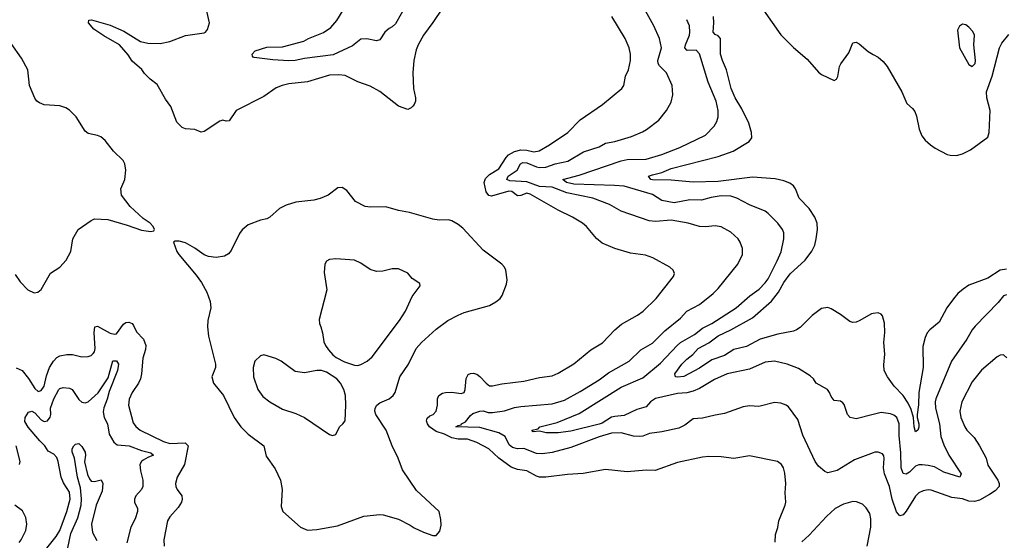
# Model space of a CAD drawing. Header units: inches. Extents: x 1245430 to 1420861, y 606325 to 671315.
# Tile 100 of 256: x 1304553 to 1310836, y 654247 to 657570. Entities that reach past the tile are written whole.
import ezdxf

# ---------------------------------------------------------------- set-up
doc = ezdxf.new("R2010")
doc.units = ezdxf.units.IN
doc.header["$MEASUREMENT"] = 0
doc.layers.add('B3605', color=7, linetype='Continuous')
doc.layers.add('B3615', color=7, linetype='Continuous')

msp = doc.modelspace()

# ---------------------------------------------------------------- linework, layer by layer
at = {"layer": 'B3605', "color": 5}
for points, elevation in [([(1307250, 657642.6), (1307190, 657551.1), (1307128.8, 657470), (1307095.8, 657410), (1307083.4, 657376.6), (1307067.4, 657310), (1307060.9, 657230), (1307065.4, 657130), (1307078.9, 657070), (1307078.4, 657050), (1307070.9, 657029.1), (1307061.8, 657018.2), (1307050, 657006.6), (1307030, 656997), (1306970, 657017.4), (1306850, 657111.4), (1306790, 657145.7), (1306710, 657173.6), (1306630, 657213.4), (1306590, 657217.4), (1306530, 657215.3), (1306390, 657173.9), (1306270, 657159.6), (1306228.4, 657150), (1306190, 657135), (1306110, 657079.8), (1305934.8, 656990), (1305890, 656924), (1305870, 656922), (1305850, 656929), (1305830, 656922), (1305730, 656855.6), (1305710, 656852), (1305669.5, 656869.5), (1305610, 656872.7), (1305590, 656881.2), (1305555.6, 656915.6), (1305516.6, 657016.6), (1305482.8, 657062.8), (1305430, 657155.1), (1305386, 657190), (1305350, 657226), (1305331.9, 657251.9), (1305270, 657304), (1305246.1, 657346.1), (1305189.8, 657410), (1305090, 657466.3), (1305026.9, 657510), (1304991.9, 657550), (1304993.6, 657566.4), (1305010.9, 657569.1), (1305130, 657534.6), (1305217.5, 657497.5), (1305324.9, 657430), (1305370, 657419.6), (1305450, 657418), (1305510, 657430.2), (1305610, 657469), (1305730, 657484.9), (1305739, 657490), (1305751.9, 657508.1), (1305765.2, 657550), (1305736.9, 657670)], 880), ([(1307024.3, 657670), (1306950, 657543.5), (1306930, 657523.5), (1306910, 657514.3), (1306883.1, 657490), (1306850, 657441.2), (1306830, 657435.1), (1306767.3, 657447.2), (1306730, 657444.7), (1306676.3, 657403.7), (1306553.6, 657346.4), (1306370, 657323.1), (1306310, 657308.5), (1306270, 657306.2), (1306167.5, 657312.5), (1306050, 657328.2), (1306042, 657330), (1306038, 657338), (1306037, 657350), (1306056, 657370), (1306130, 657395), (1306230, 657396.5), (1306366.3, 657433.7), (1306395.8, 657450), (1306492, 657488), (1306539.1, 657520.9), (1306576, 657564), (1306616.8, 657630)], 860), ([(1309298.9, 657630), (1309410, 657472.9), (1309490, 657391.5), (1309577.5, 657317.5), (1309650, 657235.5), (1309670, 657220.5), (1309750, 657180.7), (1309764, 657190), (1309773.1, 657206.9), (1309785.1, 657270), (1309792.9, 657287.1), (1309842.7, 657357.3), (1309870, 657421), (1309890, 657427.3), (1309910, 657416.3), (1309966.7, 657366.7), (1310000, 657347.7)], 820), ([(1309374.6, 654234.6), (1309376.3, 654283.7), (1309390.7, 654329.3), (1309397.7, 654370), (1309437.6, 654470), (1309441.1, 654490), (1309438.5, 654550), (1309442.6, 654610), (1309434.6, 654674.6), (1309426, 654710), (1309415.1, 654730), (1309389, 654750), (1309210, 654785.6), (1309110, 654769.6), (1309030, 654779.6), (1308950, 654781.3), (1308910, 654778), (1308750, 654742.6), (1308607, 654693), (1308550, 654694), (1308430, 654683.8), (1308290, 654698.9), (1308147.6, 654672.4), (1308047.6, 654667.6), (1307910, 654649.8), (1307870, 654649.8), (1307850, 654655.6), (1307790, 654689.7), (1307730, 654698.2), (1307690, 654712.9), (1307611, 654771), (1307545.7, 654830), (1307469.7, 654870), (1307410, 654891.4), (1307350, 654892.8), (1307310, 654901.4), (1307263.2, 654923.2), (1307210, 654940.3), (1307168.4, 654970), (1307154.6, 654990), (1307148.8, 655010), (1307153.1, 655026.9), (1307170, 655040.6), (1307191.9, 655050), (1307209.8, 655070), (1307219.1, 655110), (1307219.3, 655150), (1307227.3, 655170), (1307250, 655185.2), (1307270, 655190.8), (1307310, 655192), (1307370, 655183.2), (1307390, 655189.2), (1307396.5, 655210), (1307401.5, 655278.5), (1307415.2, 655304.8), (1307430, 655312.1), (1307447.2, 655312.8), (1307470, 655306.5), (1307490, 655293), (1307530, 655249.1), (1307550, 655233.6), (1307570, 655232.2), (1307630, 655245), (1307770, 655263.2), (1307870, 655286.7), (1307950, 655296.9), (1307990, 655312.9), (1308090, 655372.9), (1308197.3, 655462.7), (1308272.9, 655507.1), (1308349.7, 655590), (1308393.1, 655626.9), (1308495.3, 655684.7), (1308530.6, 655709.4), (1308614.3, 655790), (1308724.5, 655930), (1308731.8, 655950), (1308722.7, 655970), (1308701.2, 655990), (1308593.2, 656050), (1308546.1, 656066.1), (1308450, 656080.5), (1308350, 656108.2), (1308270, 656143), (1308233, 656173), (1308169.6, 656250), (1308145.1, 656270), (1308080.7, 656310), (1307990, 656353.1), (1307810, 656456.9), (1307790, 656461.9), (1307750, 656446.5), (1307730, 656445.7), (1307693.9, 656473.9), (1307674.9, 656474.9), (1307563.3, 656443.3), (1307546.6, 656446.6), (1307529.5, 656470), (1307517.6, 656530), (1307524.3, 656555.7), (1307550, 656582.2), (1307610, 656618.4), (1307656.5, 656690), (1307672.8, 656707.2), (1307710, 656729.1), (1307750, 656738.6), (1307790, 656736.5), (1307833.3, 656726.7), (1307868.2, 656731.8), (1307934.7, 656770), (1308050, 656848.9), (1308129.7, 656930), (1308271.6, 657028.4), (1308394.5, 657130), (1308407.3, 657150), (1308419.7, 657210), (1308437.6, 657250), (1308450.9, 657310), (1308450.9, 657350), (1308441, 657390), (1308416.9, 657450), (1308332.4, 657590)], 880), ([(1310000, 654805.9), (1309879.7, 654760.3), (1309770, 654692.8), (1309710, 654677.2), (1309690, 654685.2), (1309650, 654718.9), (1309628.5, 654750), (1309550, 654918.4), (1309517.8, 655017.8), (1309459, 655099), (1309444.5, 655110), (1309410, 655121.8), (1309370, 655126.4), (1309270, 655101.6), (1309210, 655104.7), (1309170, 655098.5), (1309050, 655055.1), (1308990, 655046.2), (1308910, 655025.3), (1308850, 655021.8), (1308798.3, 654981.7), (1308758.1, 654961.9), (1308650, 654939.1), (1308571, 654929), (1308528.9, 654911.1), (1308510, 654908.5), (1308470, 654912.4), (1308390, 654931.7), (1308330, 654930.5), (1308250, 654907.4), (1308070, 654838.5), (1307950, 654807.5), (1307890, 654798.8), (1307850, 654799.9), (1307770, 654832.3), (1307730, 654831.1), (1307698.3, 654838.3), (1307675.8, 654855.8), (1307650.6, 654910), (1307610, 654932.6), (1307490, 654965.9), (1307336, 654970), (1307350, 654979.3), (1307370, 654984), (1307373, 654990), (1307398, 655002), (1307430, 655043.5), (1307444.9, 655055.1), (1307490, 655071.1), (1307510, 655072.2), (1307543.3, 655063.3), (1307570, 655062.2), (1307647.3, 655072.7), (1307710, 655094), (1307750, 655101.5), (1307950, 655118), (1308030, 655141.4), (1308130, 655195.5), (1308249.8, 655270), (1308310, 655315), (1308442, 655390), (1308517, 655463), (1308590, 655505.8), (1308670, 655583.6), (1308770, 655665.5), (1308810.6, 655709.4), (1308890, 655752.6), (1308978.4, 655821.6), (1309010, 655853.4), (1309134.7, 656010), (1309164.2, 656070), (1309164.7, 656110), (1309151.1, 656150), (1309138, 656170), (1309090, 656213.7), (1309030, 656248.2), (1308990, 656253.7), (1308930, 656248.6), (1308890.7, 656250.7), (1308819, 656270), (1308710.2, 656289.8), (1308610, 656282.4), (1308570, 656286), (1308390, 656346.6), (1308316.9, 656390), (1308211.2, 656431.2), (1308044.1, 656464.1), (1307950, 656501.6), (1307870, 656504.3), (1307790, 656535.1), (1307680.4, 656540.4), (1307661.3, 656550), (1307671, 656570), (1307727.7, 656610), (1307748.8, 656650), (1307762.7, 656657.3), (1307790, 656657), (1307850, 656630.1), (1307870, 656625.9), (1307910, 656628.7), (1307970, 656649.6), (1308050, 656666.1), (1308150, 656726.4), (1308250, 656758.2), (1308290, 656782.3), (1308350, 656792.8), (1308456.5, 656823.5), (1308526.1, 656853.9), (1308552.2, 656867.8), (1308631.4, 656928.6), (1308681.3, 656990), (1308710, 657042.8), (1308721, 657090), (1308717.3, 657150), (1308680.4, 657230), (1308635.2, 657275.2), (1308627.1, 657290), (1308625.2, 657310), (1308647.7, 657390), (1308636.5, 657450), (1308599.8, 657530), (1308545.8, 657625.8)], 860), ([(1310000, 655049.2), (1309890, 655021.7), (1309853.2, 655030), (1309834.5, 655050), (1309813.4, 655113.4), (1309805.1, 655125.1), (1309790, 655134.5), (1309750, 655139.3), (1309730, 655164), (1309720.9, 655190), (1309706.6, 655210), (1309636, 655250), (1309618, 655278), (1309597.4, 655297.4), (1309523.3, 655343.3), (1309450.9, 655370.9), (1309370, 655391.1), (1309310, 655383.5), (1309210, 655339.8), (1309067, 655310), (1308986.3, 655273.7), (1308890, 655215.9), (1308850, 655198.6), (1308810, 655188), (1308750, 655184.2), (1308610, 655151.3), (1308578.2, 655130), (1308550, 655098.4), (1308490, 655080.6), (1308410, 655043), (1308350, 655037.9), (1308330, 655032.1), (1308270, 654994.1), (1308250, 654987.3), (1308070, 654943.4), (1307990, 654931.7), (1307912.7, 654932.7), (1307870, 654944.2), (1307830, 654939), (1307821.2, 654950), (1307860.9, 654959.1), (1307872.7, 654970), (1307981.9, 654998.1), (1308123.5, 655056.5), (1308390, 655224.4), (1308530, 655284.3), (1308642.6, 655377.4), (1308747.9, 655490), (1308770, 655508.3), (1308859.1, 655560.9), (1308910, 655600.1), (1308968.7, 655631.3), (1309124.2, 655730), (1309212.6, 655807.4), (1309270.9, 655850), (1309310, 655889.2), (1309330, 655916.5), (1309387.4, 656030), (1309411, 656089), (1309429.8, 656170), (1309428.5, 656208.5), (1309419.7, 656230), (1309389.7, 656270), (1309330, 656333), (1309310, 656348.2), (1309210, 656387.1), (1309130, 656430.7), (1309090, 656442.7), (1309030, 656444.7), (1308965.9, 656434.1), (1308902.8, 656417.2), (1308830, 656419.9), (1308730, 656401.8), (1308650, 656416.4), (1308590, 656453.7), (1308410, 656506.2), (1308347.9, 656512.1), (1308090, 656519.7), (1308042, 656530), (1308019.6, 656550), (1308122.5, 656577.5), (1308390, 656669.5), (1308430, 656676.4), (1308550, 656678.8), (1308651.5, 656710), (1308765.6, 656754.4), (1308930, 656833.4), (1308983.5, 656890), (1309000.9, 656919.1), (1309009.8, 656950.2), (1309010.8, 656990), (1308996.8, 657050), (1308946.4, 657170), (1308891.2, 657351.2), (1308870, 657374.2), (1308812.4, 657372.4), (1308797.8, 657390), (1308800.8, 657410), (1308826.4, 657470), (1308829.8, 657490), (1308826.4, 657530), (1308809.8, 657569.8)], 840), ([(1310000, 655693.9), (1309988.3, 655691.7), (1309910, 655647.3), (1309890, 655638.4), (1309870, 655636.2), (1309850, 655642.9), (1309790, 655687.3), (1309730, 655723.7), (1309710, 655732.3), (1309670, 655725.6), (1309610, 655682.2), (1309534.1, 655605.9), (1309510, 655589.8), (1309490, 655582), (1309390, 655563.4), (1309278.7, 655530), (1309190, 655484.2), (1309110, 655464.1), (1309050, 655426), (1308970, 655399.5), (1308890, 655344.5), (1308790, 655292.4), (1308750, 655287.2), (1308737.2, 655290), (1308733.3, 655310), (1308778.8, 655370), (1308810, 655402.6), (1308848.2, 655431.8), (1308883.2, 655470), (1308950, 655508.1), (1309010, 655552.2), (1309090, 655590.1), (1309230, 655666.6), (1309350, 655772.5), (1309395.2, 655830), (1309430, 655892.3), (1309470, 655947.5), (1309564.5, 656035.5), (1309607.7, 656092.3), (1309625.8, 656130), (1309636.2, 656170), (1309644.4, 656230), (1309641.8, 656270), (1309626.4, 656310), (1309590, 656364.2), (1309527.6, 656430), (1309504.2, 656490), (1309490, 656509.5), (1309466.5, 656526.5), (1309430, 656540.4), (1309372.9, 656552.9), (1309230, 656564.6), (1309010, 656537.6), (1308850, 656533.6), (1308710, 656545.2), (1308590, 656546.7), (1308580.4, 656550), (1308564.7, 656570), (1308590, 656580.2), (1308650, 656593.6), (1308710, 656619.6), (1309010, 656695.7), (1309106.3, 656730), (1309208.3, 656791.7), (1309224.7, 656815.3), (1309223.7, 656850), (1309205.2, 656910), (1309160.1, 657000.1), (1309118.2, 657070), (1309093.7, 657130), (1309063.9, 657250), (1309037.3, 657310), (1309025.2, 657350), (1309024.2, 657450), (1309010, 657467.1), (1308990, 657475.1), (1308978.6, 657490), (1308983.3, 657550), (1308980.7, 657590)], 820), ([(1304523.8, 655943.8), (1304556.7, 655896.7), (1304604.7, 655844.7), (1304646.2, 655826.2), (1304668, 655830), (1304690, 655848), (1304750, 655951), (1304810, 655990.6), (1304850, 656034), (1304879.7, 656090), (1304891.6, 656170), (1304925.1, 656230), (1305010, 656288.4), (1305030, 656297.6), (1305115.1, 656295.1), (1305238.9, 656258.9), (1305330, 656226.4), (1305390, 656217.3), (1305410, 656222), (1305414, 656230), (1305405.2, 656250), (1305385.2, 656270), (1305341, 656301), (1305258.2, 656378.2), (1305201.6, 656450), (1305198.4, 656490), (1305222.9, 656550), (1305229.6, 656609.6), (1305223.6, 656650), (1305213.6, 656670), (1305150.9, 656730.9), (1305098, 656798), (1305070, 656822), (1305050, 656831.5), (1304990, 656843.5), (1304970, 656857.6), (1304914, 656950), (1304871.5, 656991.5), (1304846.7, 657006.7), (1304810, 657020.4), (1304710, 657026.6), (1304678.5, 657038.5), (1304662.9, 657050), (1304648.7, 657068.7), (1304615.4, 657150), (1304605.1, 657250), (1304564.9, 657324.9), (1304498, 657418)], 920), ([(1304530, 655347.7), (1304568.9, 655330), (1304610, 655280.2), (1304650, 655214.9), (1304670, 655196.9), (1304690, 655201.8), (1304710, 655230.4), (1304723.6, 655296.4), (1304744.1, 655350), (1304769, 655391), (1304790, 655413.2), (1304810, 655425.1), (1304853.6, 655433.6), (1304890, 655431.8), (1304950, 655418.8), (1304990, 655419), (1305010, 655427), (1305021.4, 655438.6), (1305029.8, 655450.2), (1305034.3, 655470), (1305027.5, 655570), (1305031.8, 655608.2), (1305050, 655614), (1305130, 655569.2), (1305157.4, 655562.6), (1305170, 655564.4), (1305214.6, 655625.4), (1305230, 655636.1), (1305250, 655638.3), (1305270, 655630.1), (1305278.8, 655618.8), (1305297.4, 655577.4), (1305343, 655530), (1305357.6, 655490), (1305356.4, 655463.6), (1305338.4, 655410), (1305330.1, 655310), (1305322.9, 655277.1), (1305311.2, 655248.8), (1305270.1, 655189.9), (1305252, 655148), (1305248.1, 655110), (1305276.5, 654996.5), (1305293.1, 654973.1), (1305321.5, 654950), (1305470, 654877.1), (1305510, 654865.4), (1305608, 654868), (1305627.2, 654850), (1305603.9, 654730), (1305557, 654650), (1305547, 654610), (1305548.7, 654590), (1305558, 654570), (1305587.6, 654530), (1305590.2, 654510), (1305585.8, 654490), (1305564.9, 654455.1), (1305510, 654396.9), (1305496.5, 654370), (1305472.9, 654250), (1305474.6, 654210)], 880), ([(1304710, 654174.3), (1304785, 654270), (1304808.2, 654310), (1304854.7, 654430), (1304874.3, 654510), (1304870, 654554.7), (1304832.6, 654612.6), (1304817.7, 654650), (1304799, 654750), (1304790, 654774.7), (1304770, 654797.2), (1304735.5, 654815.5), (1304713.3, 654850), (1304681, 654881), (1304607.9, 654967.9), (1304585.1, 655005.1), (1304586.9, 655030), (1304610, 655064.6), (1304630, 655071.8), (1304650, 655059.3), (1304690, 655015), (1304710, 655004.7), (1304731.4, 655008.6), (1304747.8, 655032.2), (1304752.1, 655050), (1304750, 655091), (1304770, 655150.3), (1304803.1, 655210), (1304810, 655216.5), (1304830, 655221.8), (1304870, 655218), (1304888, 655210), (1304930, 655145.5), (1304950, 655128), (1304970, 655123.7), (1304990, 655130.3), (1305052.8, 655187.2), (1305117.1, 655282.9), (1305147.8, 655392.2), (1305171.5, 655391.5), (1305182.7, 655370), (1305176.6, 655330), (1305124.2, 655195.8), (1305111.9, 655148.1), (1305090, 655091.2), (1305086.4, 655066.4), (1305091.3, 655031.3), (1305114, 654990), (1305123.9, 654923.9), (1305153.6, 654873.6), (1305176, 654856), (1305250.5, 654850), (1305330, 654819.4), (1305390, 654805.5), (1305407.7, 654790), (1305370, 654775.8), (1305341.3, 654758.7), (1305330.3, 654750), (1305318.7, 654730), (1305323.6, 654690), (1305339.7, 654630), (1305338.2, 654590), (1305329.3, 654570), (1305294.2, 654530), (1305284.7, 654510), (1305285.2, 654490), (1305305.7, 654450), (1305304.9, 654430), (1305290, 654384.5), (1305262.4, 654330), (1305236.9, 654230)], 860), ([(1304860.5, 654199.5), (1304879.1, 654290), (1304923.2, 654390), (1304946.1, 654470), (1304948.1, 654511.9), (1304942, 654582), (1304921.2, 654650), (1304902.6, 654770), (1304887.8, 654812.2), (1304887.3, 654830), (1304898.8, 654850), (1304910, 654861.2), (1304930, 654865.4), (1304950, 654845.4), (1304970.1, 654810), (1304972.5, 654790), (1304966.6, 654746.6), (1304986, 654666), (1304999, 654639), (1305010, 654623.2), (1305030, 654622.6), (1305072.7, 654632.8), (1305083.6, 654610), (1305079.9, 654560.1), (1305041.6, 654470), (1305011.2, 654350), (1305017.1, 654297.1), (1305045.4, 654245.4)], 840), ([(1304551.6, 654730), (1304555.1, 654750), (1304529.7, 654850)], 880), ([(1309961.4, 654210), (1309985, 654330), (1309984.4, 654384.4), (1309976.8, 654416.8), (1309954.4, 654454.4), (1309930, 654477.4), (1309893.2, 654493.2), (1309870, 654493.5), (1309810, 654477.2), (1309757, 654450), (1309700.5, 654399.5), (1309590, 654279.8), (1309543.1, 654236.9)], 880), ([(1304550, 654232.2), (1304563.1, 654250), (1304592.4, 654310), (1304599.1, 654350), (1304592.3, 654392.2), (1304570, 654435.1), (1304522.7, 654470)], 880)]:
    msp.add_lwpolyline(points, dxfattribs=dict(at, elevation=elevation))
for points, elevation in [([(1306610, 656499.3), (1306583.4, 656496.6), (1306520.7, 656450), (1306470, 656428.3), (1306430, 656418.3), (1306315.8, 656404.2), (1306254.1, 656385.9), (1306210, 656363.6), (1306150.2, 656309.8), (1306130, 656298.4), (1306090.4, 656289.6), (1306010, 656261.2), (1305972.2, 656227.8), (1305954.9, 656205.1), (1305903.4, 656096.6), (1305884.7, 656075.3), (1305859, 656061), (1305807.3, 656052.7), (1305758.8, 656058.8), (1305729.7, 656069.7), (1305670, 656111.8), (1305610, 656146), (1305570, 656155.3), (1305544.7, 656155.3), (1305534, 656150), (1305554.8, 656090), (1305568, 656070), (1305679.4, 655939.4), (1305712.6, 655892.6), (1305746.7, 655830), (1305768.4, 655770), (1305772.2, 655730), (1305753.4, 655650), (1305751.7, 655610), (1305757.4, 655550), (1305801.7, 655370), (1305802.3, 655350), (1305778.9, 655290), (1305788.8, 655250), (1305854.4, 655170), (1305921.8, 655030), (1305964, 654970), (1306010, 654924.6), (1306110.2, 654850), (1306124.7, 654784.7), (1306183.7, 654703.7), (1306216.5, 654630), (1306226.9, 654570), (1306222.3, 654462.3), (1306232.4, 654430), (1306344.4, 654330), (1306390, 654310.4), (1306450, 654314.9), (1306580.4, 654339.6), (1306750, 654400.4), (1306850, 654412.2), (1306872, 654410), (1306970, 654380.7), (1307043.9, 654343.9), (1307070, 654325.5), (1307130, 654299.1), (1307190, 654278), (1307210, 654278), (1307234.8, 654305.2), (1307243.1, 654343.1), (1307240.4, 654380.4), (1307229, 654430), (1307084.2, 654564.2), (1306996.3, 654696.3), (1306968.2, 654770), (1306929, 654849), (1306892.1, 654950), (1306826.5, 655050), (1306819.8, 655070), (1306820.7, 655090), (1306832, 655110), (1306850, 655124.1), (1306910, 655148.6), (1306936.1, 655170), (1306949.1, 655190.9), (1306979.3, 655290), (1307033, 655370), (1307083.1, 655470), (1307116, 655510), (1307210, 655594.3), (1307286, 655650), (1307350, 655684.4), (1307390, 655700.2), (1307550, 655746), (1307591.3, 655768.7), (1307618, 655790), (1307632.6, 655810), (1307658.7, 655881.3), (1307663.1, 655910), (1307655.4, 655970), (1307646.3, 655990), (1307629.7, 656010), (1307510, 656098.3), (1307379.8, 656239.8), (1307350, 656263), (1307310, 656285.6), (1307290, 656291.6), (1307230, 656289.7), (1307190, 656296.4), (1307039.3, 656339.3), (1306970, 656352), (1306890, 656374.3), (1306792.1, 656372.1), (1306756.5, 656376.5), (1306695.3, 656410), (1306640.2, 656480.2)], 920), ([(1306570, 656043.7), (1306530, 656039.3), (1306510.6, 656029.4), (1306500.7, 656010), (1306496.8, 655956.8), (1306513.7, 655846.3), (1306463.4, 655656.6), (1306465.5, 655630), (1306475.5, 655610), (1306485.5, 655570), (1306494.2, 655514.2), (1306503.8, 655490), (1306522.5, 655462.5), (1306550.3, 655430.3), (1306573.1, 655413.1), (1306625.7, 655385.7), (1306690, 655363.7), (1306710, 655362.6), (1306730, 655368.8), (1306770, 655390.3), (1306802.6, 655417.4), (1306975.8, 655650), (1307014.7, 655710), (1307058, 655802), (1307109.2, 655870), (1307105.6, 655885.6), (1307058.4, 655918.4), (1307030, 655952), (1306970, 655978.4), (1306930, 655978.4), (1306870, 655965.1), (1306830, 655962.9), (1306790, 655975.1), (1306730, 656015.1), (1306690, 656034.5)], 940), ([(1306110, 655429.5), (1306090, 655424.5), (1306052.7, 655390), (1306042, 655350), (1306044, 655290), (1306071.7, 655210), (1306105.3, 655165.3), (1306150, 655130.3), (1306230, 655084.2), (1306315.1, 655055.1), (1306370.4, 655030.4), (1306530, 654921), (1306550, 654914.8), (1306570, 654921), (1306592.7, 654970), (1306616, 654990), (1306629.6, 655010), (1306633.6, 655110), (1306631.9, 655170), (1306622.3, 655210), (1306601.1, 655250), (1306576.9, 655276.9), (1306510, 655319.7), (1306478, 655330), (1306448.7, 655331.3), (1306370, 655315.1), (1306310, 655324.5), (1306221.2, 655390), (1306186.5, 655406.5)], 940)]:
    msp.add_lwpolyline(points, close=True, dxfattribs=dict(at, elevation=elevation))
at = {"layer": 'B3615', "color": 5, "elevation": 840}
msp.add_lwpolyline([(1310570, 657541.2), (1310550, 657529), (1310536.3, 657503.7), (1310550.7, 657390), (1310610, 657284.7), (1310630, 657271), (1310649, 657290), (1310652.8, 657310), (1310642, 657410), (1310646.6, 657470), (1310634.9, 657494.9), (1310610, 657522.7), (1310590, 657536)], close=True, dxfattribs=at)
at = {"layer": 'B3615', "color": 5}
for points, elevation in [([(1310000, 657347.7), (1310030, 657330.5), (1310062, 657302), (1310088.4, 657270), (1310182.8, 657110), (1310214.4, 657034.4), (1310250, 657002.8), (1310264.1, 656984.1), (1310274.6, 656954.6), (1310291.8, 656870), (1310309.1, 656829.1), (1310330, 656801.6), (1310364.9, 656770), (1310394, 656750), (1310470.3, 656710.3), (1310490, 656704.4), (1310530, 656703.1), (1310570, 656713.1), (1310621, 656739), (1310730, 656820.5), (1310739.8, 656850), (1310745.6, 656990), (1310724.4, 657070), (1310722.8, 657110), (1310759.3, 657210), (1310804.7, 657390), (1310820.6, 657419.4), (1310863.8, 657476.2)], 820), ([(1310850, 655976.4), (1310809.7, 655970.3), (1310730, 655919.4), (1310610, 655874.5), (1310572.4, 655850), (1310538.9, 655821.1), (1310511.4, 655788.6), (1310470, 655729.6), (1310420.8, 655639.2), (1310360.9, 655590), (1310344.5, 655570), (1310330, 655540.7), (1310317, 655483), (1310317.7, 655350), (1310290.1, 655190), (1310287.7, 655112.3), (1310279.1, 655050), (1310279.6, 655030), (1310290.9, 654990), (1310290, 654968), (1310284, 654950), (1310270, 654938), (1310261.4, 654970), (1310256.9, 655030), (1310241.8, 655081.8), (1310222.8, 655122.8), (1310190.9, 655170.9), (1310133, 655230), (1310090, 655289.2), (1310069.8, 655329.8), (1310066.4, 655366.4), (1310073.8, 655433.8), (1310067.2, 655510), (1310073, 655573), (1310072.1, 655632.1), (1310058.4, 655678.4), (1310050, 655689.5), (1310030, 655699.5), (1310000, 655693.9)], 820), ([(1310850, 655813), (1310830, 655807.3), (1310796, 655764), (1310650, 655614.3), (1310631.5, 655590), (1310596.5, 655530), (1310498, 655390), (1310399, 655150), (1310394.8, 655130), (1310396.6, 655090), (1310422.5, 654990), (1310431.4, 654908.6), (1310450, 654855.8), (1310481.4, 654790), (1310560.1, 654670), (1310551, 654649), (1310450, 654681.7), (1310390, 654714.7), (1310350, 654724.5), (1310312.1, 654727.9), (1310290, 654727.8), (1310270, 654719.9), (1310230, 654681.1), (1310210, 654669.1), (1310190, 654673.1), (1310178.2, 654710), (1310175.1, 654804.9), (1310165, 654915), (1310165, 654990), (1310149.7, 655030), (1310130, 655045.6), (1310110, 655053.8), (1310050, 655061.7), (1310000, 655049.2)], 840), ([(1310852.4, 655412.4), (1310830, 655429.6), (1310810, 655427.8), (1310790, 655418), (1310690, 655332.4), (1310630, 655258.3), (1310565.4, 655130), (1310552.1, 655070), (1310558.2, 655030), (1310583.2, 654970), (1310596.5, 654950), (1310642.6, 654902.6), (1310677.6, 654850), (1310719.1, 654770), (1310730, 654726.8), (1310794.9, 654630), (1310803, 654610), (1310802, 654590), (1310777.3, 654562.7), (1310741.7, 654538.3), (1310676.6, 654503.4), (1310644.8, 654495.2), (1310610, 654497.4), (1310570, 654510.7), (1310500.6, 654520.6), (1310370, 654566.6), (1310350, 654568.6), (1310318.2, 654561.8), (1310291.1, 654548.9), (1310270, 654528.2), (1310210, 654432.4), (1310190, 654409.8), (1310170, 654402.2), (1310147.4, 654427.4), (1310120.2, 654510), (1310103.9, 654590), (1310070.5, 654670), (1310064.7, 654710), (1310069.8, 654769.8), (1310066.3, 654786.3), (1310058, 654798), (1310030, 654809.7), (1310010, 654809.7), (1310000, 654805.9)], 860)]:
    msp.add_lwpolyline(points, dxfattribs=dict(at, elevation=elevation))

doc.saveas('drawing.dxf')
